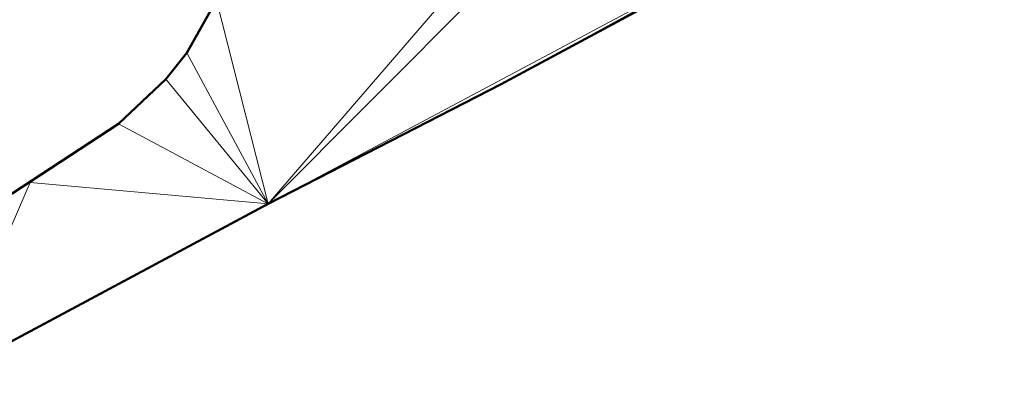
# Model space of a CAD drawing. Header units: metres. Extents: x 3490451 to 6981510, y 5754235 to 11509207.
# Tile 3 of 77: x 3490616 to 3490659, y 5754316 to 5754331. Entities that reach past the tile are written whole.
import ezdxf

# ---------------------------------------------------------------- set-up
doc = ezdxf.new("R2010")
doc.units = ezdxf.units.M
doc.layers.add('Kartierung-05$0$$VERB', color=7, linetype='Continuous', lineweight=18, true_color=0x82563a)

msp = doc.modelspace()

# ---------------------------------------------------------------- linework, layer by layer
at = {"layer": 'Kartierung-05$0$$VERB', "color": 1, "lineweight": 50, "ltscale": 0.02}
for points in [[(3490612.655, 5754315.557), (3490626.613, 5754323.028), (3490636.71, 5754328.221), (3490658.504, 5754339.951)], [(3490624.376, 5754331.866), (3490623.093, 5754329.582), (3490622.181, 5754328.434), (3490620.12, 5754326.501), (3490615.513, 5754323.479)]]:
    msp.add_lwpolyline(points, dxfattribs=at)
at = {"layer": 'Kartierung-05$0$$VERB'}
for points in [[(3490650.246, 5754335.644, 145.497), (3490640.198, 5754336.682, 145.728), (3490626.613, 5754323.028, 145.686)], [(3490640.198, 5754336.682, 145.728), (3490637.85, 5754336.067, 145.777), (3490626.613, 5754323.028, 145.686)], [(3490637.85, 5754336.067, 145.777), (3490626.613, 5754323.028, 145.686), (3490624.376, 5754331.866, 145.831)], [(3490626.613, 5754323.028, 145.686), (3490650.246, 5754335.644, 145.497), (3490636.71, 5754328.221, 145.586)], [(3490650.246, 5754335.644, 145.497), (3490650.454, 5754335.618, 145.482), (3490636.71, 5754328.221, 145.586)], [(3490626.613, 5754323.028, 145.686), (3490624.376, 5754331.866, 145.831), (3490623.093, 5754329.582, 145.817)], [(3490622.181, 5754328.434, 145.814), (3490626.613, 5754323.028, 145.686), (3490623.093, 5754329.582, 145.817)], [(3490626.613, 5754323.028, 145.686), (3490622.181, 5754328.434, 145.814), (3490620.12, 5754326.501, 145.848)], [(3490616.299, 5754323.961, 145.866), (3490616.272, 5754323.977, 145.868), (3490620.12, 5754326.501, 145.848)], [(3490626.613, 5754323.028, 145.686), (3490620.12, 5754326.501, 145.848), (3490616.299, 5754323.961, 145.866)], [(3490612.655, 5754315.557, 145.841), (3490626.613, 5754323.028, 145.686), (3490616.299, 5754323.961, 145.866)], [(3490612.655, 5754315.557, 145.841), (3490616.299, 5754323.961, 145.866), (3490615.513, 5754323.479, 145.891)], [(3490616.299, 5754323.961, 145.866), (3490616.177, 5754323.914, 145.875), (3490615.513, 5754323.479, 145.891)], [(3490616.299, 5754323.961, 145.866), (3490616.177, 5754323.914, 145.875), (3490616.272, 5754323.977, 145.868)]]:
    msp.add_3dface(points, dxfattribs=at)

doc.saveas('drawing.dxf')
